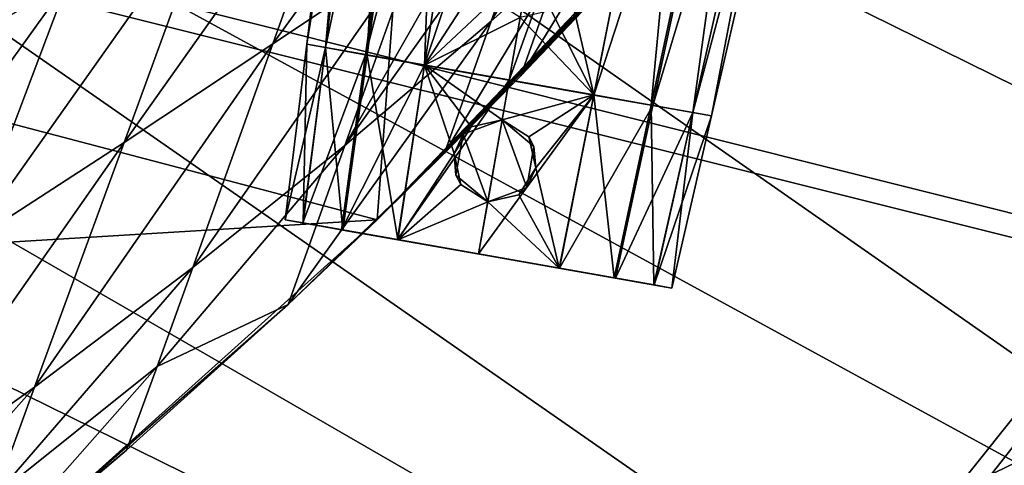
# Model space of a CAD drawing. Header units: metres. Extents: x -1004 to 0, y -808 to 0.
# Tile 129 of 159: x -231 to -136, y -171 to -128. Entities that reach past the tile are written whole.
import ezdxf

# ---------------------------------------------------------------- set-up
doc = ezdxf.new("R2010")
doc.units = ezdxf.units.M

msp = doc.modelspace()

# ---------------------------------------------------------------- linework, layer by layer
at = {"layer": 'None'}
for points in [[(-594.247375, -171.585114, 661.909546), (-196.308548, -147.470947, 662.541565), (-531.962463, -59.26767, 664.851257)], [(-196.308548, -147.470947, 662.541565), (-191.884094, -88.40519, 664.088562), (-531.962463, -59.26767, 664.851257)], [(-196.308548, -147.470947, 662.541565), (-165.217422, -114.976593, 663.392639), (-191.884094, -88.40519, 664.088562)], [(-192.68779, -121.405426, 553.818359), (-206.373169, -130.540009, 539.489563), (-185.96843, -102.480339, 516.390503)], [(-206.373169, -130.540009, 539.489563), (-198.668808, -109.011269, 495.046143), (-185.96843, -102.480339, 516.390503)], [(-179.677704, -112.522308, 568.381958), (-173.434784, -108.144989, 575.740234), (-185.31871, -128.361069, 598.66449)], [(-173.434784, -108.144989, 575.740234), (-178.494324, -122.28334, 602.396423), (-185.31871, -128.361069, 598.66449)], [(-212.074219, -116.441025, 474.098572), (-198.668808, -109.011269, 495.046143), (-220.697571, -140.018784, 525.43927)], [(-198.668808, -109.011269, 495.046143), (-206.373169, -130.540009, 539.489563), (-220.697571, -140.018784, 525.43927)], [(-185.31871, -128.361069, 598.66449), (-199.40715, -140.330505, 591.246216), (-179.677704, -112.522308, 568.381958)], [(-199.40715, -140.330505, 591.246216), (-186.09642, -116.938896, 561.073303), (-179.677704, -112.522308, 568.381958)], [(-226.139175, -124.600067, 453.527283), (-240.855148, -133.044434, 433.242493), (-221.887924, -113.280807, 424.332245)], [(-240.855148, -133.044434, 433.242493), (-236.268005, -121.059181, 400.678101), (-221.887924, -113.280807, 424.332245)], [(-196.308548, -147.470947, 662.541565), (-168.177597, -118.287453, 628.364929), (-165.217422, -114.976593, 663.392639)], [(-220.697571, -140.018784, 525.43927), (-235.636978, -149.734512, 511.679871), (-212.074219, -116.441025, 474.098572)], [(-235.636978, -149.734512, 511.679871), (-226.139175, -124.600067, 453.527283), (-212.074219, -116.441025, 474.098572)], [(-175.246811, -125.999062, 628.364929), (-182.461594, -133.598785, 628.364929), (-171.817032, -116.141022, 606.135071)], [(-171.817032, -116.141022, 606.135071), (-182.461594, -133.598785, 628.364929), (-178.494324, -122.28334, 602.396423)], [(-192.68779, -121.405426, 553.818359), (-186.09642, -116.938896, 561.073303), (-199.40715, -140.330505, 591.246216)], [(-196.308548, -147.470947, 662.541565), (-171.700653, -122.165718, 628.364929), (-168.177597, -118.287453, 628.364929)], [(-199.40715, -140.330505, 591.246216), (-214.077515, -152.068741, 583.932983), (-192.68779, -121.405426, 553.818359)], [(-214.077515, -152.068741, 583.932983), (-206.373169, -130.540009, 539.489563), (-192.68779, -121.405426, 553.818359)], [(-173.476837, -124.0914, 628.364929), (-171.700653, -122.165718, 628.364929), (-196.308548, -147.470947, 662.541565)], [(-182.461594, -133.598785, 628.364929), (-189.808014, -141.07135, 628.364929), (-178.494324, -122.28334, 602.396423)], [(-178.494324, -122.28334, 602.396423), (-189.808014, -141.07135, 628.364929), (-185.31871, -128.361069, 598.66449)], [(-173.923096, -124.570587, 628.364929), (-173.476837, -124.0914, 628.364929), (-196.308548, -147.470947, 662.541565)], [(-235.636978, -149.734512, 511.679871), (-251.187073, -159.420471, 498.1828), (-226.139175, -124.600067, 453.527283)], [(-251.187073, -159.420471, 498.1828), (-240.855148, -133.044434, 433.242493), (-226.139175, -124.600067, 453.527283)], [(-196.308548, -147.470947, 662.541565), (-174.309036, -125.092979, 628.364929), (-173.923096, -124.570587, 628.364929)], [(-175.246811, -125.999062, 628.364929), (-174.309036, -125.092979, 628.364929), (-196.308548, -147.470947, 662.541565)], [(-182.461594, -133.598785, 628.364929), (-175.246811, -125.999062, 628.364929), (-196.308548, -147.470947, 662.541565)], [(-189.808014, -141.07135, 628.364929), (-204.886765, -155.62587, 628.364929), (-185.31871, -128.361069, 598.66449)], [(-185.31871, -128.361069, 598.66449), (-204.886765, -155.62587, 628.364929), (-199.40715, -140.330505, 591.246216)], [(-220.697571, -140.018784, 525.43927), (-206.373169, -130.540009, 539.489563), (-229.320923, -163.596527, 576.779968)], [(-206.373169, -130.540009, 539.489563), (-214.077515, -152.068741, 583.932983), (-229.320923, -163.596527, 576.779968)], [(-196.308548, -147.470947, 662.541565), (-189.808014, -141.07135, 628.364929), (-182.461594, -133.598785, 628.364929)], [(-229.320923, -163.596527, 576.779968), (-245.134796, -174.868958, 569.832458), (-220.697571, -140.018784, 525.43927)], [(-245.134796, -174.868958, 569.832458), (-235.636978, -149.734512, 511.679871), (-220.697571, -140.018784, 525.43927)], [(-204.886765, -155.62587, 628.364929), (-217.518082, -161.5979, 606.151123), (-199.40715, -140.330505, 591.246216)], [(-199.40715, -140.330505, 591.246216), (-217.518082, -161.5979, 606.151123), (-214.077515, -152.068741, 583.932983)], [(-204.886765, -155.62587, 628.364929), (-189.808014, -141.07135, 628.364929), (-196.308548, -147.470947, 662.541565)], [(-229.7612, -177.557999, 661.75354), (-196.308548, -147.470947, 662.541565), (-594.247375, -171.585114, 661.909546)], [(-229.7612, -177.557999, 661.75354), (-204.886765, -155.62587, 628.364929), (-196.308548, -147.470947, 662.541565)], [(-217.518082, -161.5979, 606.151123), (-233.187958, -174.116196, 602.526611), (-214.077515, -152.068741, 583.932983)], [(-214.077515, -152.068741, 583.932983), (-233.187958, -174.116196, 602.526611), (-229.320923, -163.596527, 576.779968)], [(-229.7612, -177.557999, 661.75354), (-220.464706, -169.644821, 628.364929), (-204.886765, -155.62587, 628.364929)], [(-204.886765, -155.62587, 628.364929), (-220.464706, -169.644821, 628.364929), (-217.518082, -161.5979, 606.151123)], [(-220.464706, -169.644821, 628.364929), (-236.521408, -183.112808, 628.364929), (-217.518082, -161.5979, 606.151123)], [(-217.518082, -161.5979, 606.151123), (-236.521408, -183.112808, 628.364929), (-233.187958, -174.116196, 602.526611)], [(-233.187958, -174.116196, 602.526611), (-249.386047, -186.188202, 599.027466), (-229.320923, -163.596527, 576.779968)], [(-229.320923, -163.596527, 576.779968), (-249.386047, -186.188202, 599.027466), (-245.134796, -174.868958, 569.832458)], [(-236.521408, -183.112808, 628.364929), (-220.464706, -169.644821, 628.364929), (-229.7612, -177.557999, 661.75354)]]:
    msp.add_3dface(points, dxfattribs=at)
at = {"layer": 'None012310'}
for points in [[(-102.282211, -155.084702, 2143.836426), (-502.018646, -55.05748, 2077.158447), (-183.245575, -194.333847, 2169.999756)], [(-183.245575, -194.333847, 2169.999756), (-502.018646, -55.05748, 2077.158447), (-502.018646, -194.333847, 2169.999756)], [(-102.282211, -155.084702, 2143.836426), (-85.649628, -133.430511, 2129.401611), (-502.018646, -55.05748, 2077.158447)], [(-85.649628, -133.430511, 2129.401611), (-71.919212, -108.316185, 2112.660645), (-502.018646, -55.05748, 2077.158447)], [(-502.018646, -195.279739, 2167.143799), (-502.018646, -57.672649, 2075.415039), (-183.245575, -195.279739, 2167.143799)], [(-502.018646, -57.672649, 2075.415039), (-104.109055, -156.91658, 2141.570801), (-183.245575, -195.279739, 2167.143799)], [(-502.018646, -57.672649, 2075.415039), (-74.454552, -111.255226, 2111.133057), (-87.850006, -135.748581, 2127.460449)], [(-87.850006, -135.748581, 2127.460449), (-104.109055, -156.91658, 2141.570801), (-502.018646, -57.672649, 2075.415039)], [(-121.220215, -172.413788, 2155.387939), (-102.282211, -155.084702, 2143.836426), (-183.245575, -194.333847, 2169.999756)], [(-183.245575, -195.279739, 2167.143799), (-104.109055, -156.91658, 2141.570801), (-122.619591, -173.854355, 2152.861572)]]:
    msp.add_3dface(points, dxfattribs=at)
at = {"layer": 'None012322'}
for points in [[(-203.085907, -130.577805, 1282.971924), (-196.373474, -75.909355, 1282.973022), (-194.31839, -76.271721, 1273.46167)], [(-203.085907, -130.577805, 1282.971924), (-201.288116, -130.894806, 1291.268677), (-196.373474, -75.909355, 1282.973022)], [(-201.296707, -130.89328, 1274.67981), (-203.085907, -130.577805, 1282.971924), (-194.31839, -76.271721, 1273.46167)], [(-201.296707, -130.89328, 1274.67981), (-194.31839, -76.271721, 1273.46167), (-189.885895, -77.053291, 1266.9823)], [(-201.288116, -130.894806, 1291.268677), (-194.308594, -76.273445, 1292.48938), (-196.373474, -75.909355, 1282.973022)], [(-201.288116, -130.894806, 1291.268677), (-197.263046, -131.604523, 1297.077515), (-194.308594, -76.273445, 1292.48938)], [(-197.263046, -131.604523, 1297.077515), (-189.692688, -77.087357, 1299.142334), (-194.308594, -76.273445, 1292.48938)], [(-197.418228, -131.577164, 1269.008789), (-201.296707, -130.89328, 1274.67981), (-189.885895, -77.053291, 1266.9823)], [(-197.418228, -131.577164, 1269.008789), (-189.885895, -77.053291, 1266.9823), (-183.405869, -78.195892, 1262.375)], [(-197.263046, -131.604523, 1297.077515), (-191.737579, -132.578812, 1300.951172), (-189.692688, -77.087357, 1299.142334)], [(-191.737579, -132.578812, 1300.951172), (-183.384598, -78.199638, 1303.564453), (-189.692688, -77.087357, 1299.142334)], [(-191.756256, -132.575516, 1264.987061), (-197.418228, -131.577164, 1269.008789), (-183.405869, -78.195892, 1262.375)], [(-191.756256, -132.575516, 1264.987061), (-183.405869, -78.195892, 1262.375), (-174.036575, -79.847946, 1260.283325)], [(-191.737579, -132.578812, 1300.951172), (-185.768188, -123.356873, 1302.896851), (-183.384598, -78.199638, 1303.564453)], [(-183.58783, -134.015839, 1263.165894), (-191.756256, -132.575516, 1264.987061), (-174.036575, -79.847946, 1260.283325)], [(-174.036575, -79.847946, 1260.283325), (-164.667282, -81.500008, 1262.375), (-183.58783, -134.015839, 1263.165894)], [(-164.667282, -81.500008, 1262.375), (-175.419403, -135.456146, 1264.987061), (-183.58783, -134.015839, 1263.165894)], [(-164.688538, -81.496262, 1303.564453), (-177.893723, -124.745308, 1302.897095), (-175.43808, -135.452866, 1300.951172)], [(-164.688538, -81.496262, 1303.564453), (-175.43808, -135.452866, 1300.951172), (-169.912613, -136.427139, 1297.077515)], [(-164.667282, -81.500008, 1262.375), (-158.187256, -82.642609, 1266.9823), (-175.419403, -135.456146, 1264.987061)], [(-158.380447, -82.608543, 1299.142334), (-164.688538, -81.496262, 1303.564453), (-169.912613, -136.427139, 1297.077515)], [(-158.187256, -82.642609, 1266.9823), (-169.757431, -136.454514, 1269.008789), (-175.419403, -135.456146, 1264.987061)], [(-158.380447, -82.608543, 1299.142334), (-169.912613, -136.427139, 1297.077515), (-165.887543, -137.136871, 1291.268677)], [(-158.187256, -82.642609, 1266.9823), (-153.754745, -83.424179, 1273.46167), (-169.757431, -136.454514, 1269.008789)], [(-153.754745, -83.424179, 1273.46167), (-165.878952, -137.138397, 1274.67981), (-169.757431, -136.454514, 1269.008789)], [(-153.764542, -83.422455, 1292.48938), (-158.380447, -82.608543, 1299.142334), (-165.887543, -137.136871, 1291.268677)], [(-153.764542, -83.422455, 1292.48938), (-165.887543, -137.136871, 1291.268677), (-164.089752, -137.453873, 1282.971924)], [(-153.754745, -83.424179, 1273.46167), (-151.699677, -83.786545, 1282.973022), (-165.878952, -137.138397, 1274.67981)], [(-151.699677, -83.786545, 1282.973022), (-153.764542, -83.422455, 1292.48938), (-164.089752, -137.453873, 1282.971924)], [(-151.699677, -83.786545, 1282.973022), (-164.089752, -137.453873, 1282.971924), (-165.878952, -137.138397, 1274.67981)], [(-191.737579, -132.578812, 1300.951172), (-185.111816, -126.352798, 1302.945557), (-185.768188, -123.356873, 1302.896851)], [(-177.893723, -124.745308, 1302.897095), (-179.534836, -127.336174, 1302.945557), (-175.43808, -135.452866, 1300.951172)], [(-182.527451, -128.002151, 1303.083618), (-185.111816, -126.352798, 1302.945557), (-191.737579, -132.578812, 1300.951172)], [(-183.58783, -134.015839, 1302.763672), (-182.527451, -128.002151, 1303.083618), (-191.737579, -132.578812, 1300.951172)], [(-182.527451, -128.002151, 1303.083618), (-183.58783, -134.015839, 1302.763672), (-175.43808, -135.452866, 1300.951172)], [(-175.43808, -135.452866, 1300.951172), (-179.534836, -127.336174, 1302.945557), (-182.527451, -128.002151, 1303.083618)], [(-201.296707, -130.89328, 1274.67981), (-164.089752, -137.453873, 1282.971924), (-203.085907, -130.577805, 1282.971924)], [(-164.089752, -137.453873, 1282.971924), (-165.887543, -137.136871, 1291.268677), (-203.085907, -130.577805, 1282.971924)], [(-203.085907, -130.577805, 1282.971924), (-165.887543, -137.136871, 1291.268677), (-201.288116, -130.894806, 1291.268677)], [(-197.418228, -131.577164, 1269.008789), (-165.878952, -137.138397, 1274.67981), (-201.296707, -130.89328, 1274.67981)], [(-165.878952, -137.138397, 1274.67981), (-164.089752, -137.453873, 1282.971924), (-201.296707, -130.89328, 1274.67981)], [(-165.887543, -137.136871, 1291.268677), (-169.912613, -136.427139, 1297.077515), (-201.288116, -130.894806, 1291.268677)], [(-201.288116, -130.894806, 1291.268677), (-169.912613, -136.427139, 1297.077515), (-197.263046, -131.604523, 1297.077515)], [(-191.756256, -132.575516, 1264.987061), (-169.757431, -136.454514, 1269.008789), (-197.418228, -131.577164, 1269.008789)], [(-169.757431, -136.454514, 1269.008789), (-165.878952, -137.138397, 1274.67981), (-197.418228, -131.577164, 1269.008789)], [(-169.912613, -136.427139, 1297.077515), (-175.43808, -135.452866, 1300.951172), (-197.263046, -131.604523, 1297.077515)], [(-197.263046, -131.604523, 1297.077515), (-175.43808, -135.452866, 1300.951172), (-191.737579, -132.578812, 1300.951172)], [(-183.58783, -134.015839, 1263.165894), (-175.419403, -135.456146, 1264.987061), (-191.756256, -132.575516, 1264.987061)], [(-175.419403, -135.456146, 1264.987061), (-169.757431, -136.454514, 1269.008789), (-191.756256, -132.575516, 1264.987061)], [(-175.43808, -135.452866, 1300.951172), (-183.58783, -134.015839, 1302.763672), (-191.737579, -132.578812, 1300.951172)]]:
    msp.add_3dface(points, dxfattribs=at)
at = {"layer": 'None012323'}
for points in [[(-203.085907, -130.577774, 1382.971924), (-196.373474, -75.909355, 1382.973022), (-194.31839, -76.271721, 1373.46167)], [(-203.085907, -130.577774, 1382.971924), (-201.288116, -130.894775, 1391.268677), (-196.373474, -75.909355, 1382.973022)], [(-201.296707, -130.893265, 1374.67981), (-203.085907, -130.577774, 1382.971924), (-194.31839, -76.271721, 1373.46167)], [(-201.296707, -130.893265, 1374.67981), (-194.31839, -76.271721, 1373.46167), (-189.88588, -77.053291, 1366.9823)], [(-201.288116, -130.894775, 1391.268677), (-194.308594, -76.273445, 1392.48938), (-196.373474, -75.909355, 1382.973022)], [(-201.288116, -130.894775, 1391.268677), (-197.263046, -131.604507, 1397.077515), (-194.308594, -76.273445, 1392.48938)], [(-197.263046, -131.604507, 1397.077515), (-189.692688, -77.087357, 1399.142334), (-194.308594, -76.273445, 1392.48938)], [(-197.418213, -131.577148, 1369.008789), (-201.296707, -130.893265, 1374.67981), (-189.88588, -77.053291, 1366.9823)], [(-197.418213, -131.577148, 1369.008789), (-189.88588, -77.053291, 1366.9823), (-183.405869, -78.195892, 1362.375)], [(-197.263046, -131.604507, 1397.077515), (-191.737579, -132.578796, 1400.951172), (-189.692688, -77.087357, 1399.142334)], [(-191.737579, -132.578796, 1400.951172), (-183.384598, -78.199638, 1403.564453), (-189.692688, -77.087357, 1399.142334)], [(-191.756256, -132.5755, 1364.987061), (-197.418213, -131.577148, 1369.008789), (-183.405869, -78.195892, 1362.375)], [(-191.756256, -132.5755, 1364.987061), (-183.405869, -78.195892, 1362.375), (-174.036575, -79.847946, 1360.283325)], [(-191.737579, -132.578796, 1400.951172), (-185.768188, -123.356842, 1402.896851), (-183.384598, -78.199638, 1403.564453)], [(-183.58783, -134.015808, 1363.165894), (-191.756256, -132.5755, 1364.987061), (-174.036575, -79.847946, 1360.283325)], [(-174.036575, -79.847946, 1360.283325), (-164.667282, -81.500008, 1362.375), (-183.58783, -134.015808, 1363.165894)], [(-164.667282, -81.500008, 1362.375), (-175.419403, -135.456131, 1364.987061), (-183.58783, -134.015808, 1363.165894)], [(-164.688538, -81.496262, 1403.564453), (-177.893723, -124.745285, 1402.897095), (-175.43808, -135.452835, 1400.951172)], [(-164.688538, -81.496262, 1403.564453), (-175.43808, -135.452835, 1400.951172), (-169.912613, -136.427124, 1397.077515)], [(-164.667282, -81.500008, 1362.375), (-158.187256, -82.642609, 1366.9823), (-175.419403, -135.456131, 1364.987061)], [(-158.380463, -82.608543, 1399.142334), (-164.688538, -81.496262, 1403.564453), (-169.912613, -136.427124, 1397.077515)], [(-158.187256, -82.642609, 1366.9823), (-169.757431, -136.454483, 1369.008789), (-175.419403, -135.456131, 1364.987061)], [(-158.380463, -82.608543, 1399.142334), (-169.912613, -136.427124, 1397.077515), (-165.887543, -137.136856, 1391.268677)], [(-158.187256, -82.642609, 1366.9823), (-153.754745, -83.424179, 1373.46167), (-169.757431, -136.454483, 1369.008789)], [(-153.754745, -83.424179, 1373.46167), (-165.878952, -137.138367, 1374.67981), (-169.757431, -136.454483, 1369.008789)], [(-153.764542, -83.422455, 1392.48938), (-158.380463, -82.608543, 1399.142334), (-165.887543, -137.136856, 1391.268677)], [(-153.764542, -83.422455, 1392.48938), (-165.887543, -137.136856, 1391.268677), (-164.089737, -137.453857, 1382.971924)], [(-153.754745, -83.424179, 1373.46167), (-151.699677, -83.786545, 1382.973022), (-165.878952, -137.138367, 1374.67981)], [(-151.699677, -83.786545, 1382.973022), (-153.764542, -83.422455, 1392.48938), (-164.089737, -137.453857, 1382.971924)], [(-151.699677, -83.786545, 1382.973022), (-164.089737, -137.453857, 1382.971924), (-165.878952, -137.138367, 1374.67981)], [(-191.737579, -132.578796, 1400.951172), (-185.111801, -126.352768, 1402.945557), (-185.768188, -123.356842, 1402.896851)], [(-177.893723, -124.745285, 1402.897095), (-179.534821, -127.336143, 1402.945557), (-175.43808, -135.452835, 1400.951172)], [(-182.527451, -128.002121, 1403.083618), (-185.111801, -126.352768, 1402.945557), (-191.737579, -132.578796, 1400.951172)], [(-183.58783, -134.015808, 1402.763672), (-182.527451, -128.002121, 1403.083618), (-191.737579, -132.578796, 1400.951172)], [(-182.527451, -128.002121, 1403.083618), (-183.58783, -134.015808, 1402.763672), (-175.43808, -135.452835, 1400.951172)], [(-175.43808, -135.452835, 1400.951172), (-179.534821, -127.336143, 1402.945557), (-182.527451, -128.002121, 1403.083618)], [(-165.878952, -137.138367, 1374.67981), (-203.085907, -130.577774, 1382.971924), (-201.296707, -130.893265, 1374.67981)], [(-165.878952, -137.138367, 1374.67981), (-164.089737, -137.453857, 1382.971924), (-203.085907, -130.577774, 1382.971924)], [(-164.089737, -137.453857, 1382.971924), (-201.288116, -130.894775, 1391.268677), (-203.085907, -130.577774, 1382.971924)], [(-169.757431, -136.454483, 1369.008789), (-201.296707, -130.893265, 1374.67981), (-197.418213, -131.577148, 1369.008789)], [(-169.757431, -136.454483, 1369.008789), (-165.878952, -137.138367, 1374.67981), (-201.296707, -130.893265, 1374.67981)], [(-164.089737, -137.453857, 1382.971924), (-165.887543, -137.136856, 1391.268677), (-201.288116, -130.894775, 1391.268677)], [(-165.887543, -137.136856, 1391.268677), (-197.263046, -131.604507, 1397.077515), (-201.288116, -130.894775, 1391.268677)], [(-175.419403, -135.456131, 1364.987061), (-197.418213, -131.577148, 1369.008789), (-191.756256, -132.5755, 1364.987061)], [(-175.419403, -135.456131, 1364.987061), (-169.757431, -136.454483, 1369.008789), (-197.418213, -131.577148, 1369.008789)], [(-165.887543, -137.136856, 1391.268677), (-169.912613, -136.427124, 1397.077515), (-197.263046, -131.604507, 1397.077515)], [(-169.912613, -136.427124, 1397.077515), (-191.737579, -132.578796, 1400.951172), (-197.263046, -131.604507, 1397.077515)], [(-183.58783, -134.015808, 1363.165894), (-175.419403, -135.456131, 1364.987061), (-191.756256, -132.5755, 1364.987061)], [(-169.912613, -136.427124, 1397.077515), (-175.43808, -135.452835, 1400.951172), (-191.737579, -132.578796, 1400.951172)], [(-175.43808, -135.452835, 1400.951172), (-183.58783, -134.015808, 1402.763672), (-191.737579, -132.578796, 1400.951172)]]:
    msp.add_3dface(points, dxfattribs=at)
at = {"layer": 'None012325'}
for points in [[(-205.160538, -147.474243, 1282.972046), (-203.085907, -130.577805, 1282.97229), (-201.296875, -130.89325, 1274.680176)], [(-205.160538, -147.474243, 1282.972046), (-203.445038, -147.776733, 1290.891846), (-203.085907, -130.577805, 1282.97229)], [(-203.453659, -147.775208, 1275.056641), (-205.160538, -147.474243, 1282.972046), (-201.296875, -130.89325, 1274.680176)], [(-203.453659, -147.775208, 1275.056641), (-201.296875, -130.89325, 1274.680176), (-197.420135, -131.576828, 1269.010742)], [(-203.445038, -147.776733, 1290.891846), (-201.287857, -130.894852, 1291.269165), (-203.085907, -130.577805, 1282.97229)], [(-203.445038, -147.776733, 1290.891846), (-199.598358, -148.455002, 1296.443726), (-201.287857, -130.894852, 1291.269165)], [(-201.296875, -130.89325, 1274.680176), (-203.085907, -130.577805, 1282.97229), (-164.089752, -137.453873, 1282.97229)], [(-203.085907, -130.577805, 1282.97229), (-165.887802, -137.136826, 1291.269165), (-164.089752, -137.453873, 1282.97229)], [(-203.085907, -130.577805, 1282.97229), (-201.287857, -130.894852, 1291.269165), (-165.887802, -137.136826, 1291.269165)], [(-197.420135, -131.576828, 1269.010742), (-201.296875, -130.89325, 1274.680176), (-165.878784, -137.138412, 1274.680176)], [(-201.296875, -130.89325, 1274.680176), (-164.089752, -137.453873, 1282.97229), (-165.878784, -137.138412, 1274.680176)], [(-199.598358, -148.455002, 1296.443726), (-197.258575, -131.605316, 1297.081909), (-201.287857, -130.894852, 1291.269165)], [(-201.287857, -130.894852, 1291.269165), (-169.917084, -136.426361, 1297.081909), (-165.887802, -137.136826, 1291.269165)], [(-201.287857, -130.894852, 1291.269165), (-197.258575, -131.605316, 1297.081909), (-169.917084, -136.426361, 1297.081909)], [(-199.74823, -148.428574, 1269.637207), (-203.453659, -147.775208, 1275.056641), (-197.420135, -131.576828, 1269.010742)], [(-199.74823, -148.428574, 1269.637207), (-197.420135, -131.576828, 1269.010742), (-191.756363, -132.5755, 1264.987061)], [(-199.598358, -148.455002, 1296.443726), (-194.318481, -149.385986, 1300.143921), (-197.258575, -131.605316, 1297.081909)], [(-191.756363, -132.5755, 1264.987061), (-197.420135, -131.576828, 1269.010742), (-169.755524, -136.454849, 1269.010742)], [(-197.420135, -131.576828, 1269.010742), (-165.878784, -137.138412, 1274.680176), (-169.755524, -136.454849, 1269.010742)], [(-194.318481, -149.385986, 1300.143921), (-191.736771, -132.578964, 1300.951538), (-197.258575, -131.605316, 1297.081909)], [(-197.258575, -131.605316, 1297.081909), (-175.438904, -135.452713, 1300.951538), (-169.917084, -136.426361, 1297.081909)], [(-197.258575, -131.605316, 1297.081909), (-191.736771, -132.578964, 1300.951538), (-175.438904, -135.452713, 1300.951538)], [(-194.337234, -149.382675, 1265.794434), (-199.74823, -148.428574, 1269.637207), (-191.756363, -132.5755, 1264.987061)], [(-194.337234, -149.382675, 1265.794434), (-191.756363, -132.5755, 1264.987061), (-183.58783, -134.015839, 1263.165894)], [(-194.318481, -149.385986, 1300.143921), (-188.893768, -141.082733, 1301.933838), (-191.736771, -132.578964, 1300.951538)], [(-183.58783, -134.015839, 1263.165894), (-191.756363, -132.5755, 1264.987061), (-175.419296, -135.456177, 1264.987061)], [(-191.756363, -132.5755, 1264.987061), (-169.755524, -136.454849, 1269.010742), (-175.419296, -135.456177, 1264.987061)], [(-188.893768, -141.082733, 1301.933838), (-187.249207, -138.514221, 1302.292847), (-191.736771, -132.578964, 1300.951538)], [(-191.736771, -132.578964, 1300.951538), (-187.249207, -138.514221, 1302.292847), (-184.264648, -137.854248, 1302.559326)], [(-184.264648, -137.854248, 1302.559326), (-183.58783, -134.015839, 1302.763672), (-191.736771, -132.578964, 1300.951538)], [(-191.736771, -132.578964, 1300.951538), (-183.58783, -134.015839, 1302.763672), (-175.438904, -135.452713, 1300.951538)], [(-186.539856, -150.757568, 1264.056763), (-194.337234, -149.382675, 1265.794434), (-183.58783, -134.015839, 1263.165894)], [(-183.58783, -134.015839, 1263.165894), (-175.419296, -135.456177, 1264.987061), (-186.539856, -150.757568, 1264.056763)], [(-183.58783, -134.015839, 1302.763672), (-184.264648, -137.854248, 1302.559326), (-175.438904, -135.452713, 1300.951538)], [(-175.419296, -135.456177, 1264.987061), (-178.742462, -152.132462, 1265.794434), (-186.539856, -150.757568, 1264.056763)], [(-184.264648, -137.854248, 1302.559326), (-181.686081, -139.49527, 1302.292847), (-175.438904, -135.452713, 1300.951538)], [(-175.438904, -135.452713, 1300.951538), (-181.686081, -139.49527, 1302.292847), (-181.019104, -142.471207, 1301.93396)], [(-175.438904, -135.452713, 1300.951538), (-181.019104, -142.471207, 1301.93396), (-178.76123, -152.12915, 1300.143921)], [(-175.438904, -135.452713, 1300.951538), (-178.76123, -152.12915, 1300.143921), (-173.481339, -153.060135, 1296.443726)], [(-175.419296, -135.456177, 1264.987061), (-169.755524, -136.454849, 1269.010742), (-178.742462, -152.132462, 1265.794434)], [(-169.917084, -136.426361, 1297.081909), (-175.438904, -135.452713, 1300.951538), (-173.481339, -153.060135, 1296.443726)], [(-169.755524, -136.454849, 1269.010742), (-173.331467, -153.086563, 1269.637207), (-178.742462, -152.132462, 1265.794434)], [(-169.917084, -136.426361, 1297.081909), (-173.481339, -153.060135, 1296.443726), (-169.634659, -153.738403, 1290.891846)], [(-169.755524, -136.454849, 1269.010742), (-165.878784, -137.138412, 1274.680176), (-173.331467, -153.086563, 1269.637207)], [(-165.887802, -137.136826, 1291.269165), (-169.917084, -136.426361, 1297.081909), (-169.634659, -153.738403, 1290.891846)], [(-165.878784, -137.138412, 1274.680176), (-169.626053, -153.739929, 1275.056641), (-173.331467, -153.086563, 1269.637207)], [(-165.887802, -137.136826, 1291.269165), (-169.634659, -153.738403, 1290.891846), (-167.919159, -154.040894, 1282.972046)], [(-165.878784, -137.138412, 1274.680176), (-164.089752, -137.453873, 1282.97229), (-169.626053, -153.739929, 1275.056641)], [(-164.089752, -137.453873, 1282.97229), (-167.919159, -154.040894, 1282.972046), (-169.626053, -153.739929, 1275.056641)], [(-164.089752, -137.453873, 1282.97229), (-165.887802, -137.136826, 1291.269165), (-167.919159, -154.040894, 1282.972046)], [(-188.021637, -139.221252, 1312.223511), (-184.264572, -137.85379, 1312.223511), (-187.249207, -138.514221, 1302.292847)], [(-184.264572, -137.85379, 1312.223511), (-188.021637, -139.221252, 1312.223511), (-185.653122, -145.728683, 1312.223511)], [(-187.249207, -138.514221, 1302.292847), (-184.264572, -137.85379, 1312.223511), (-184.264648, -137.854248, 1302.559326)], [(-181.896057, -144.361237, 1312.223511), (-184.264572, -137.85379, 1312.223511), (-185.653122, -145.728683, 1312.223511)], [(-181.686081, -139.49527, 1302.292847), (-184.264648, -137.854248, 1302.559326), (-184.264572, -137.85379, 1312.223511)], [(-181.686081, -139.49527, 1302.292847), (-184.264572, -137.85379, 1312.223511), (-181.201782, -140.423782, 1312.223511)], [(-181.896057, -144.361237, 1312.223511), (-181.201782, -140.423782, 1312.223511), (-184.264572, -137.85379, 1312.223511)], [(-188.893768, -141.082733, 1301.933838), (-188.021637, -139.221252, 1312.223511), (-187.249207, -138.514221, 1302.292847)], [(-188.715912, -143.158707, 1312.223511), (-188.021637, -139.221252, 1312.223511), (-188.893768, -141.082733, 1301.933838)], [(-185.653122, -145.728683, 1312.223511), (-188.021637, -139.221252, 1312.223511), (-188.715912, -143.158707, 1312.223511)], [(-181.019104, -142.471207, 1301.93396), (-181.686081, -139.49527, 1302.292847), (-181.201782, -140.423782, 1312.223511)], [(-194.318481, -149.385986, 1300.143921), (-188.237625, -144.079147, 1301.99231), (-188.893768, -141.082733, 1301.933838)], [(-188.237625, -144.079147, 1301.99231), (-188.715912, -143.158707, 1312.223511), (-188.893768, -141.082733, 1301.933838)], [(-181.019104, -142.471207, 1301.93396), (-181.201782, -140.423782, 1312.223511), (-181.896057, -144.361237, 1312.223511)], [(-185.653122, -145.728683, 1312.223511), (-188.715912, -143.158707, 1312.223511), (-188.237625, -144.079147, 1301.99231)], [(-181.019104, -142.471207, 1301.93396), (-182.660278, -145.062622, 1301.99231), (-178.76123, -152.12915, 1300.143921)], [(-182.660278, -145.062622, 1301.99231), (-181.019104, -142.471207, 1301.93396), (-181.896057, -144.361237, 1312.223511)], [(-185.653122, -145.728699, 1302.140259), (-188.237625, -144.079147, 1301.99231), (-194.318481, -149.385986, 1300.143921)], [(-185.653122, -145.728699, 1302.140259), (-185.653122, -145.728683, 1312.223511), (-188.237625, -144.079147, 1301.99231)], [(-182.660278, -145.062622, 1301.99231), (-181.896057, -144.361237, 1312.223511), (-185.653122, -145.728683, 1312.223511)], [(-178.76123, -152.12915, 1300.143921), (-182.660278, -145.062622, 1301.99231), (-185.653122, -145.728699, 1302.140259)], [(-185.653122, -145.728699, 1302.140259), (-182.660278, -145.062622, 1301.99231), (-185.653122, -145.728683, 1312.223511)], [(-186.539856, -150.757568, 1301.872681), (-185.653122, -145.728699, 1302.140259), (-194.318481, -149.385986, 1300.143921)], [(-185.653122, -145.728699, 1302.140259), (-186.539856, -150.757568, 1301.872681), (-178.76123, -152.12915, 1300.143921)], [(-169.626053, -153.739929, 1275.056641), (-205.160538, -147.474243, 1282.972046), (-203.453659, -147.775208, 1275.056641)], [(-169.626053, -153.739929, 1275.056641), (-167.919159, -154.040894, 1282.972046), (-205.160538, -147.474243, 1282.972046)], [(-167.919159, -154.040894, 1282.972046), (-203.445038, -147.776733, 1290.891846), (-205.160538, -147.474243, 1282.972046)], [(-173.331467, -153.086563, 1269.637207), (-203.453659, -147.775208, 1275.056641), (-199.74823, -148.428574, 1269.637207)], [(-173.331467, -153.086563, 1269.637207), (-169.626053, -153.739929, 1275.056641), (-203.453659, -147.775208, 1275.056641)], [(-167.919159, -154.040894, 1282.972046), (-169.634659, -153.738403, 1290.891846), (-203.445038, -147.776733, 1290.891846)], [(-169.634659, -153.738403, 1290.891846), (-199.598358, -148.455002, 1296.443726), (-203.445038, -147.776733, 1290.891846)], [(-178.742462, -152.132462, 1265.794434), (-199.74823, -148.428574, 1269.637207), (-194.337234, -149.382675, 1265.794434)], [(-178.742462, -152.132462, 1265.794434), (-173.331467, -153.086563, 1269.637207), (-199.74823, -148.428574, 1269.637207)], [(-169.634659, -153.738403, 1290.891846), (-173.481339, -153.060135, 1296.443726), (-199.598358, -148.455002, 1296.443726)], [(-173.481339, -153.060135, 1296.443726), (-194.318481, -149.385986, 1300.143921), (-199.598358, -148.455002, 1296.443726)], [(-186.539856, -150.757568, 1264.056763), (-178.742462, -152.132462, 1265.794434), (-194.337234, -149.382675, 1265.794434)], [(-173.481339, -153.060135, 1296.443726), (-178.76123, -152.12915, 1300.143921), (-194.318481, -149.385986, 1300.143921)], [(-178.76123, -152.12915, 1300.143921), (-186.539856, -150.757568, 1301.872681), (-194.318481, -149.385986, 1300.143921)]]:
    msp.add_3dface(points, dxfattribs=at)
at = {"layer": 'None012349'}
for points in [[(-10, -10, 90), (-502.018646, -625.846375, 90), (-994.037292, -10, 90)], [(-494.003571, -626.560364, 90), (-502.018646, -625.846375, 90), (-10, -10, 90)], [(-485.779327, -628.854126, 90), (-494.003571, -626.560364, 90), (-10, -10, 90)], [(-477.800262, -632.855408, 90), (-485.779327, -628.854126, 90), (-10, -10, 90)], [(-10, -10, 90), (-470.61264, -638.481506, 90), (-477.800262, -632.855408, 90)], [(-217.024689, -763.271118, 90), (-470.61264, -638.481506, 90), (-10, -10, 90)], [(-10.00001, -794.032166, 90), (-217.024689, -763.271118, 90), (-10, -10, 90)], [(-211.902725, -69.163666, 118.815804), (-261.20816, -72.273964, 118.761513), (-70.20401, -166.436142, 117.117905)], [(-73.107147, -128.05304, 117.787888), (-211.902725, -69.163666, 118.815804), (-70.20401, -166.436142, 117.117905)], [(-261.20816, -72.273964, 118.761513), (-310.819183, -74.833893, 118.716827), (-67.63723, -207.428024, 116.40239)], [(-70.20401, -166.436142, 117.117905), (-261.20816, -72.273964, 118.761513), (-67.63723, -207.428024, 116.40239)], [(-310.819183, -74.833893, 118.716827), (-357.881531, -76.725929, 118.683807), (-65.750778, -245.26564, 115.741936)], [(-67.63723, -207.428024, 116.40239), (-310.819183, -74.833893, 118.716827), (-65.750778, -245.26564, 115.741936)], [(-65.750778, -245.26564, 115.741936), (-357.881531, -76.725929, 118.683807), (-405.341431, -78.099579, 118.659828)], [(-405.341431, -78.099579, 118.659828), (-490.16217, -606.131226, 109.443001), (-63.327908, -322.10611, 114.400681)], [(-63.327908, -322.10611, 114.400681), (-64.299881, -283.837677, 115.068657), (-405.341431, -78.099579, 118.659828)], [(-64.299881, -283.837677, 115.068657), (-65.750778, -245.26564, 115.741936), (-405.341431, -78.099579, 118.659828)]]:
    msp.add_3dface(points, dxfattribs=at)

doc.saveas('drawing.dxf')
